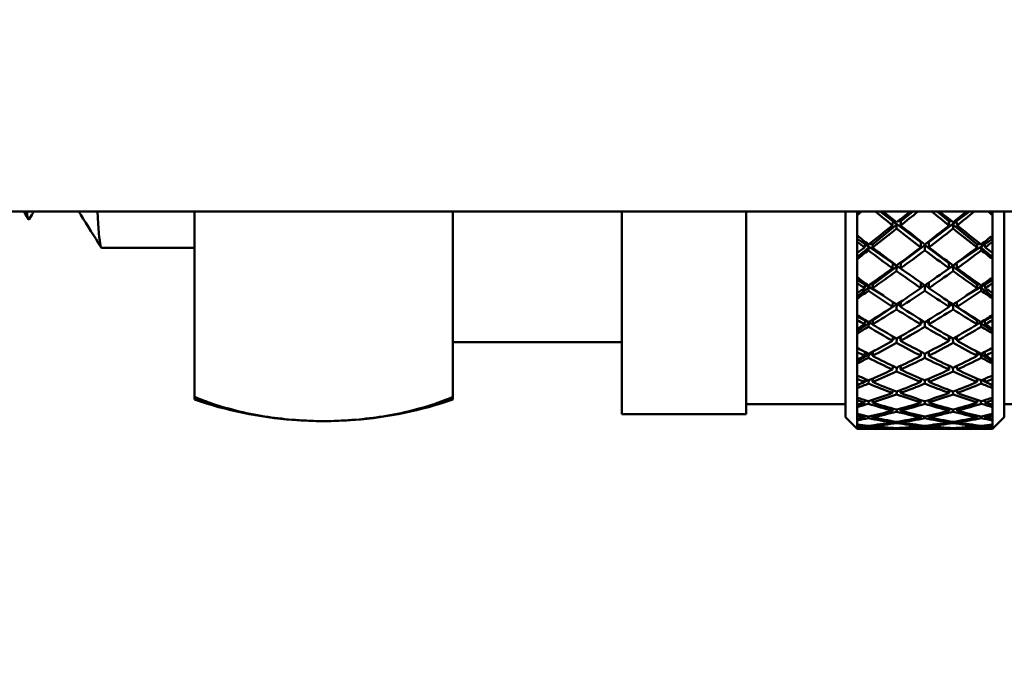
# Model space of a CAD drawing. Header units: inches. Extents: x 0.1 to 33.9, y 0.6 to 21.4.
# Tile 7 of 256: x 8.695 to 9.934, y 8.316 to 9.145. Entities that reach past the tile are written whole.
import ezdxf

# ---------------------------------------------------------------- set-up
doc = ezdxf.new("R2010")
doc.units = ezdxf.units.IN
doc.header["$MEASUREMENT"] = 0
doc.layers.add('Dimension (ANSI)', color=7, linetype='Continuous', lineweight=25)
doc.layers.add('Visible (ANSI)', color=7, linetype='Continuous', lineweight=50)
doc.styles.add('Note Text (ANSI)', font='tahoma.ttf')
doc.dimstyles.new('Default (ANSI)', dxfattribs={"dimtxt": 0.12, "dimasz": 0.098425, "dimexe": 0.125, "dimexo": 0.0625, "dimgap": 0.031496, "dimtad": 0, "dimtih": 1, "dimtoh": 1, "dimrnd": 1e-08, "dimzin": 4, "dimdsep": 46, "dimtxsty": 'Note Text (ANSI)', "dimcen": 0.09, "dimdle": 0.393701, "dimclrd": 256, "dimclre": 256, "dimclrt": 256, "dimadec": 0, "dimazin": 1, "dimtfac": 1, "dimtofl": 0, "dimtmove": 0, "dimatfit": 3, "dimfxl": 1, "dimtolj": 1, "dimtzin": 4, "dimlwd": -1, "dimlwe": -1, "dimarcsym": 0})

# ---------------------------------------------------------------- blocks, each defined once
blk = doc.blocks.new('*D8')
at = {"layer": 'Defpoints', "color": 0, "transparency": 16777216}
for p in [(2.2489, 11.2432), (14.2057, 8.719), (2.2489, 5.2544)]:
    blk.add_point(p, dxfattribs=at)
at = {"layer": 'Dimension (ANSI)', "transparency": 16777216}
for p, q in [((2.2489, 11.1807), (2.2489, 5.1294)), ((14.2057, 8.6565), (14.2057, 5.1294)), ((2.3473, 5.2544), (7.9084, 5.2544)), ((14.1073, 5.2544), (8.3582, 5.2544))]:
    blk.add_line(p, q, dxfattribs=at)
for points in [[(2.3473, 5.2708), (2.3473, 5.238), (2.2489, 5.2544)], [(14.1073, 5.2708), (14.1073, 5.238), (14.2057, 5.2544)]]:
    blk.add_solid(points, dxfattribs=at)
at = {"layer": 'Dimension (ANSI)', "transparency": 16777216, "insert": (7.9399, 5.3169), "char_height": 0.12, "attachment_point": 1, "style": 'Note Text (ANSI)'}
blk.add_mtext('\\A1;11.96', dxfattribs=at)

msp = doc.modelspace()

# ---------------------------------------------------------------- linework, layer by layer
at = {"layer": 'Visible (ANSI)'}
for p, q in [((10.9293, 8.9033), (8.4622, 8.9033)), ((8.7063, 8.8937), (8.7021, 8.9003)), ((8.7107, 8.8991), (8.7073, 8.8937)), ((8.9154, 8.6698), (8.9154, 8.9033)), ((9.2404, 8.9033), (9.2404, 8.6698)), ((9.4529, 8.6483), (9.4529, 8.9033)), ((9.6092, 8.6483), (9.6092, 8.9033)), ((9.7342, 8.6445), (9.7342, 8.9033)), ((9.7523, 8.9033), (9.7492, 8.9005)), ((9.7492, 8.9033), (9.7492, 8.8987)), ((9.7492, 8.8987), (9.7492, 8.8728)), ((9.7941, 8.8911), (9.7781, 8.9033)), ((9.8189, 8.9033), (9.8041, 8.8911)), ((9.8642, 8.8911), (9.8495, 8.9033)), ((9.8902, 8.9033), (9.8742, 8.8911)), ((9.9192, 8.9005), (9.916, 8.9033)), ((9.9192, 8.8987), (9.9192, 8.9033)), ((9.9192, 8.8728), (9.9192, 8.8987)), ((9.9342, 8.9033), (9.9342, 8.6445)), ((9.7991, 8.887), (9.7689, 8.8621)), ((9.7936, 8.8856), (9.7941, 8.8911)), ((9.7941, 8.8911), (9.7955, 8.8922)), ((9.8292, 8.8646), (9.7941, 8.8911)), ((9.7941, 8.8911), (9.7991, 8.887)), ((9.7967, 8.8911), (9.7941, 8.8911)), ((9.7991, 8.887), (9.7986, 8.8817)), ((9.8041, 8.8911), (9.8006, 8.8911)), ((9.8036, 8.8856), (9.8041, 8.8911)), ((9.8742, 8.8911), (9.8392, 8.8646)), ((9.8678, 8.8911), (9.8642, 8.8911)), ((9.8642, 8.8911), (9.8647, 8.8856)), ((9.8692, 8.887), (9.8742, 8.8911)), ((9.8995, 8.8621), (9.8692, 8.887)), ((9.8697, 8.8817), (9.8692, 8.887)), ((9.8742, 8.8911), (9.8716, 8.8911)), ((9.8729, 8.8922), (9.8742, 8.8911)), ((9.8742, 8.8911), (9.8747, 8.8856)), ((9.7492, 8.8728), (9.7492, 8.865)), ((9.9192, 8.865), (9.9192, 8.8728)), ((8.7983, 8.8577), (8.9154, 8.8577)), ((9.7589, 8.8621), (9.7492, 8.8687)), ((9.7492, 8.865), (9.7492, 8.8512)), ((9.7638, 8.8579), (9.7492, 8.8458)), ((9.7582, 8.8581), (9.7589, 8.8621)), ((9.7589, 8.8621), (9.761, 8.8636)), ((9.7941, 8.838), (9.7589, 8.8621)), ((9.7589, 8.8621), (9.7638, 8.8579)), ((9.763, 8.8621), (9.7589, 8.8621)), ((9.7638, 8.8579), (9.7632, 8.8543)), ((9.7689, 8.8621), (9.7635, 8.8621)), ((9.7682, 8.8581), (9.7689, 8.8621)), ((9.8342, 8.8608), (9.8041, 8.838)), ((9.8292, 8.8581), (9.8292, 8.8646)), ((9.8342, 8.8543), (9.8342, 8.8608)), ((9.8642, 8.838), (9.8342, 8.8608)), ((9.8392, 8.8646), (9.8392, 8.8581)), ((9.9095, 8.8621), (9.8742, 8.838)), ((9.8995, 8.8621), (9.9001, 8.8581)), ((9.9049, 8.8621), (9.8995, 8.8621)), ((9.9045, 8.8579), (9.9095, 8.8621)), ((9.9051, 8.8543), (9.9045, 8.8579)), ((9.9192, 8.8458), (9.9045, 8.8579)), ((9.9095, 8.8621), (9.9054, 8.8621)), ((9.9073, 8.8636), (9.9095, 8.8621)), ((9.9192, 8.8687), (9.9095, 8.8621)), ((9.9095, 8.8621), (9.9101, 8.8581)), ((9.9192, 8.8512), (9.9192, 8.865)), ((9.7492, 8.8512), (9.7492, 8.8437)), ((9.9192, 8.8437), (9.9192, 8.8512)), ((9.7492, 8.8437), (9.7492, 8.8201)), ((9.7991, 8.8342), (9.7689, 8.8113)), ((9.7936, 8.8317), (9.7941, 8.838)), ((9.7941, 8.838), (9.7946, 8.8383)), ((9.8103, 8.827), (9.7941, 8.838)), ((9.7941, 8.838), (9.7991, 8.8342)), ((9.795, 8.838), (9.7941, 8.838)), ((9.7991, 8.8342), (9.7986, 8.8281)), ((9.8041, 8.838), (9.8023, 8.838)), ((9.8036, 8.8317), (9.8041, 8.838)), ((9.8742, 8.838), (9.8581, 8.827)), ((9.8661, 8.838), (9.8642, 8.838)), ((9.8642, 8.838), (9.8647, 8.8317)), ((9.8692, 8.8342), (9.8742, 8.838)), ((9.8995, 8.8113), (9.8692, 8.8342)), ((9.8697, 8.8281), (9.8692, 8.8342)), ((9.8742, 8.838), (9.8733, 8.838)), ((9.8737, 8.8383), (9.8742, 8.838)), ((9.8742, 8.838), (9.8747, 8.8317)), ((9.9192, 8.8201), (9.9192, 8.8437)), ((9.7492, 8.8201), (9.7492, 8.813)), ((9.7589, 8.8113), (9.7492, 8.8171)), ((9.7492, 8.813), (9.7492, 8.8006)), ((9.7582, 8.8068), (9.7589, 8.8113)), ((9.7589, 8.8113), (9.7604, 8.8122)), ((9.7821, 8.7973), (9.7589, 8.8113)), ((9.7589, 8.8113), (9.7638, 8.8074)), ((9.7617, 8.8113), (9.7589, 8.8113)), ((9.7689, 8.8113), (9.7648, 8.8113)), ((9.7682, 8.8068), (9.7689, 8.8113)), ((9.8292, 8.8068), (9.8292, 8.8136)), ((9.8338, 8.8104), (9.8292, 8.8072)), ((9.8342, 8.8033), (9.8342, 8.8102)), ((9.8392, 8.8072), (9.8345, 8.8104)), ((9.8392, 8.8136), (9.8392, 8.8068)), ((9.9095, 8.8113), (9.8863, 8.7973)), ((9.8995, 8.8113), (9.9001, 8.8068)), ((9.9036, 8.8113), (9.8995, 8.8113)), ((9.9045, 8.8074), (9.9095, 8.8113)), ((9.9095, 8.8113), (9.9067, 8.8113)), ((9.908, 8.8122), (9.9095, 8.8113)), ((9.9192, 8.8171), (9.9095, 8.8113)), ((9.9095, 8.8113), (9.9101, 8.8068)), ((9.9192, 8.813), (9.9192, 8.8201)), ((9.9192, 8.8006), (9.9192, 8.813)), ((9.7638, 8.8074), (9.7492, 8.7963)), ((9.7492, 8.8006), (9.7492, 8.7938)), ((9.7638, 8.8074), (9.7632, 8.8033)), ((9.9051, 8.8033), (9.9045, 8.8074)), ((9.9192, 8.7963), (9.9045, 8.8074)), ((9.9192, 8.7938), (9.9192, 8.8006)), ((9.7492, 8.7938), (9.7492, 8.7728)), ((9.7991, 8.7867), (9.7689, 8.766)), ((9.7936, 8.7832), (9.7941, 8.7894)), ((9.7991, 8.7867), (9.7986, 8.78)), ((9.7991, 8.7867), (9.7991, 8.7867)), ((9.8037, 8.7843), (9.7994, 8.7869)), ((9.8036, 8.7832), (9.8041, 8.79)), ((9.8642, 8.79), (9.8647, 8.7832)), ((9.8689, 8.7869), (9.8646, 8.7843)), ((9.8995, 8.766), (9.8692, 8.7867)), ((9.8697, 8.78), (9.8692, 8.7867)), ((9.8692, 8.7867), (9.8693, 8.7867)), ((9.8743, 8.7894), (9.8747, 8.7832)), ((9.9192, 8.7728), (9.9192, 8.7938)), ((9.7492, 8.7728), (9.7492, 8.7666)), ((9.7589, 8.766), (9.7492, 8.771)), ((9.9192, 8.771), (9.9095, 8.766)), ((9.9192, 8.7666), (9.9192, 8.7728)), ((9.7492, 8.7666), (9.7492, 8.7556)), ((9.7638, 8.7626), (9.7492, 8.7525)), ((9.7582, 8.7611), (9.7589, 8.766)), ((9.7589, 8.766), (9.7595, 8.7664)), ((9.7682, 8.7612), (9.7589, 8.766)), ((9.7589, 8.766), (9.7638, 8.7626)), ((9.7601, 8.766), (9.7589, 8.766)), ((9.7638, 8.7626), (9.7632, 8.7581)), ((9.7689, 8.766), (9.7663, 8.766)), ((9.7682, 8.7611), (9.7689, 8.766)), ((9.8292, 8.7611), (9.8292, 8.7671)), ((9.8325, 8.7651), (9.8292, 8.7631)), ((9.8342, 8.7581), (9.8342, 8.7641)), ((9.8392, 8.7631), (9.8358, 8.7651)), ((9.8392, 8.7671), (9.8392, 8.7611)), ((9.8995, 8.766), (9.9001, 8.7611)), ((9.902, 8.766), (9.8995, 8.766)), ((9.9095, 8.766), (9.9001, 8.7612)), ((9.9045, 8.7626), (9.9095, 8.766)), ((9.9051, 8.7581), (9.9045, 8.7626)), ((9.9192, 8.7525), (9.9045, 8.7626)), ((9.9095, 8.766), (9.9082, 8.766)), ((9.9088, 8.7664), (9.9095, 8.766)), ((9.9095, 8.766), (9.9101, 8.7611)), ((9.9192, 8.7556), (9.9192, 8.7666)), ((9.7492, 8.7556), (9.7492, 8.7498)), ((9.7492, 8.7498), (9.7492, 8.7316)), ((9.8036, 8.7405), (9.804, 8.7463)), ((9.8643, 8.7463), (9.8647, 8.7405)), ((9.9192, 8.7498), (9.9192, 8.7556)), ((9.9192, 8.7316), (9.9192, 8.7498)), ((9.2404, 8.7389), (9.4529, 8.7389)), ((9.7936, 8.7405), (9.794, 8.7459)), ((9.7974, 8.744), (9.7937, 8.7418)), ((9.799, 8.7435), (9.7986, 8.7377)), ((9.8038, 8.7431), (9.8009, 8.7446)), ((9.8675, 8.7446), (9.8645, 8.7431)), ((9.8697, 8.7377), (9.8693, 8.7435)), ((9.8746, 8.7418), (9.8709, 8.744)), ((9.8743, 8.7459), (9.8747, 8.7405)), ((9.7492, 8.7316), (9.7492, 8.7262)), ((9.7548, 8.7285), (9.7492, 8.7309)), ((9.7492, 8.7262), (9.7492, 8.7169)), ((9.7638, 8.7238), (9.7492, 8.715)), ((9.7582, 8.7215), (9.7588, 8.7264)), ((9.7638, 8.7238), (9.7632, 8.719)), ((9.7633, 8.7241), (9.7638, 8.7238)), ((9.7684, 8.7229), (9.7642, 8.7246)), ((9.7682, 8.7215), (9.7689, 8.7269)), ((9.7689, 8.7269), (9.7685, 8.7269)), ((9.7721, 8.7288), (9.7689, 8.7269)), ((9.8292, 8.7215), (9.8292, 8.7267)), ((9.8308, 8.7259), (9.8292, 8.725)), ((9.8342, 8.719), (9.8342, 8.7241)), ((9.8392, 8.725), (9.8375, 8.7259)), ((9.8392, 8.7267), (9.8392, 8.7215)), ((9.8995, 8.7269), (9.8963, 8.7288)), ((9.8995, 8.7269), (9.9001, 8.7215)), ((9.8999, 8.7269), (9.8995, 8.7269)), ((9.9041, 8.7246), (9.9, 8.7229)), ((9.9045, 8.7238), (9.9051, 8.7241)), ((9.9051, 8.719), (9.9045, 8.7238)), ((9.9192, 8.715), (9.9045, 8.7238)), ((9.9095, 8.7264), (9.9101, 8.7215)), ((9.9192, 8.7309), (9.9135, 8.7285)), ((9.9192, 8.7262), (9.9192, 8.7316)), ((9.9192, 8.7169), (9.9192, 8.7262)), ((9.7492, 8.7169), (9.7492, 8.712)), ((9.7492, 8.712), (9.7492, 8.6968)), ((9.8036, 8.7042), (9.8039, 8.7091)), ((9.8644, 8.7091), (9.8647, 8.7042)), ((9.9192, 8.712), (9.9192, 8.7169)), ((9.9192, 8.6968), (9.9192, 8.712)), ((9.7492, 8.6968), (9.7492, 8.6924)), ((9.7936, 8.7042), (9.7939, 8.7088)), ((9.7957, 8.7079), (9.7938, 8.707)), ((9.7989, 8.7067), (9.7986, 8.7019)), ((9.8039, 8.7082), (9.8029, 8.7086)), ((9.8654, 8.7086), (9.8645, 8.7082)), ((9.8697, 8.7019), (9.8694, 8.7067)), ((9.8745, 8.707), (9.8726, 8.7079)), ((9.8744, 8.7088), (9.8747, 8.7042)), ((9.9192, 8.6924), (9.9192, 8.6968)), ((9.7492, 8.6924), (9.7492, 8.6849)), ((9.7563, 8.6878), (9.7492, 8.6842)), ((9.7492, 8.6849), (9.7492, 8.6809)), ((9.7582, 8.6886), (9.7587, 8.6926)), ((9.7625, 8.691), (9.7582, 8.6888)), ((9.7637, 8.6909), (9.7632, 8.6865)), ((9.7685, 8.6912), (9.7662, 8.692)), ((9.7682, 8.6886), (9.7687, 8.6931)), ((9.8292, 8.6886), (9.8292, 8.6928)), ((9.8342, 8.6866), (9.8342, 8.6907)), ((9.8392, 8.6928), (9.8392, 8.6886)), ((9.8996, 8.6931), (9.9001, 8.6886)), ((9.9022, 8.692), (9.8998, 8.6912)), ((9.9051, 8.6865), (9.9046, 8.6909)), ((9.9101, 8.6888), (9.9058, 8.691)), ((9.9096, 8.6926), (9.9101, 8.6886)), ((9.9192, 8.6842), (9.9121, 8.6878)), ((9.9192, 8.6849), (9.9192, 8.6924)), ((9.9192, 8.6809), (9.9192, 8.6849)), ((9.7492, 8.6809), (9.7492, 8.669)), ((9.7936, 8.6748), (9.7939, 8.6784)), ((9.7989, 8.6767), (9.7986, 8.6729)), ((9.8036, 8.6748), (9.8039, 8.6786)), ((9.8645, 8.6786), (9.8647, 8.6748)), ((9.8697, 8.6729), (9.8695, 8.6767)), ((9.8745, 8.6784), (9.8747, 8.6748)), ((9.9192, 8.669), (9.9192, 8.6809)), ((8.9154, 8.6698), (8.9154, 8.6664)), ((9.2404, 8.6664), (9.2404, 8.6698)), ((9.6092, 8.6608), (9.7342, 8.6608)), ((9.7492, 8.669), (9.7492, 8.6656)), ((9.7492, 8.6656), (9.7492, 8.6599)), ((9.7492, 8.6599), (9.7492, 8.6569)), ((9.7582, 8.6627), (9.7586, 8.6658)), ((9.7606, 8.6651), (9.7584, 8.6642)), ((9.7636, 8.6644), (9.7632, 8.6611)), ((9.7682, 8.6627), (9.7686, 8.666)), ((9.8292, 8.6627), (9.8292, 8.6659)), ((9.8342, 8.6611), (9.8342, 8.6643)), ((9.8392, 8.6659), (9.8392, 8.6627)), ((9.8997, 8.666), (9.9001, 8.6627)), ((9.9051, 8.6611), (9.9047, 8.6644)), ((9.91, 8.6642), (9.9077, 8.6651)), ((9.9098, 8.6658), (9.9101, 8.6627)), ((9.9192, 8.6656), (9.9192, 8.669)), ((9.9192, 8.6599), (9.9192, 8.6656)), ((9.9192, 8.6569), (9.9192, 8.6599)), ((9.9342, 8.6608), (10.0592, 8.6608)), ((9.4529, 8.6483), (9.6092, 8.6483)), ((9.7492, 8.6569), (9.7492, 8.6484)), ((9.7492, 8.6484), (9.7492, 8.646)), ((9.7936, 8.6525), (9.7938, 8.6551)), ((9.7988, 8.6538), (9.7986, 8.6512)), ((9.8036, 8.6525), (9.8038, 8.6552)), ((9.8645, 8.6552), (9.8647, 8.6525)), ((9.8697, 8.6512), (9.8695, 8.6538)), ((9.8746, 8.6551), (9.8747, 8.6525)), ((9.9192, 8.6484), (9.9192, 8.6569)), ((9.9192, 8.646), (9.9192, 8.6484)), ((9.7342, 8.6445), (9.7492, 8.6295)), ((9.7492, 8.646), (9.7492, 8.6422)), ((9.7492, 8.6422), (9.7492, 8.6403)), ((9.7492, 8.6403), (9.7492, 8.6352)), ((9.7492, 8.6352), (9.7492, 8.634)), ((9.7582, 8.6441), (9.7585, 8.6462)), ((9.7635, 8.6452), (9.7632, 8.643)), ((9.7682, 8.6441), (9.7685, 8.6463)), ((9.7936, 8.6376), (9.7937, 8.6392)), ((9.7987, 8.6384), (9.7986, 8.6368)), ((9.8036, 8.6376), (9.8037, 8.6392)), ((9.8292, 8.6441), (9.8292, 8.6462)), ((9.8342, 8.6431), (9.8342, 8.6451)), ((9.8392, 8.6462), (9.8392, 8.6441)), ((9.8646, 8.6392), (9.8647, 8.6376)), ((9.8697, 8.6368), (9.8696, 8.6384)), ((9.8746, 8.6392), (9.8747, 8.6376)), ((9.8999, 8.6463), (9.9001, 8.6441)), ((9.9051, 8.643), (9.9049, 8.6452)), ((9.9099, 8.6462), (9.9101, 8.6441)), ((9.9192, 8.6422), (9.9192, 8.646)), ((9.9342, 8.6445), (9.9192, 8.6295)), ((9.9192, 8.6403), (9.9192, 8.6422)), ((9.9192, 8.6352), (9.9192, 8.6403)), ((9.9192, 8.634), (9.9192, 8.6352)), ((9.7492, 8.634), (9.7492, 8.6321)), ((9.7492, 8.6321), (9.7492, 8.6313)), ((9.7492, 8.6313), (9.7492, 8.6297)), ((9.7492, 8.6297), (9.7492, 8.6296)), ((9.7492, 8.6296), (9.7492, 8.6295)), ((9.7492, 8.6295), (9.7544, 8.6295)), ((9.7582, 8.633), (9.7583, 8.6341)), ((9.7582, 8.6296), (9.7582, 8.6296)), ((9.7633, 8.6335), (9.7632, 8.6325)), ((9.7682, 8.633), (9.7683, 8.6341)), ((9.7682, 8.6296), (9.7682, 8.6296)), ((9.772, 8.6295), (9.8254, 8.6295)), ((9.7936, 8.6303), (9.7937, 8.6309)), ((9.7987, 8.6306), (9.7986, 8.6301)), ((9.8036, 8.6303), (9.8037, 8.6309)), ((9.8292, 8.633), (9.8292, 8.6341)), ((9.8292, 8.6296), (9.8292, 8.6296)), ((9.8342, 8.6325), (9.8342, 8.6335)), ((9.8392, 8.6341), (9.8392, 8.633)), ((9.8392, 8.6296), (9.8392, 8.6296)), ((9.843, 8.6295), (9.8963, 8.6295)), ((9.8647, 8.6309), (9.8647, 8.6303)), ((9.8697, 8.6301), (9.8697, 8.6306)), ((9.8747, 8.6309), (9.8747, 8.6303)), ((9.9, 8.6341), (9.9001, 8.633)), ((9.9001, 8.6296), (9.9001, 8.6296)), ((9.9051, 8.6325), (9.905, 8.6335)), ((9.91, 8.6341), (9.9101, 8.633)), ((9.9101, 8.6296), (9.9101, 8.6296)), ((9.9139, 8.6295), (9.9192, 8.6295)), ((9.9192, 8.6321), (9.9192, 8.634)), ((9.9192, 8.6313), (9.9192, 8.6321)), ((9.9192, 8.6297), (9.9192, 8.6313)), ((9.9192, 8.6296), (9.9192, 8.6297)), ((9.9192, 8.6295), (9.9192, 8.6296))]:
    msp.add_line(p, q, dxfattribs=at)
for start, end in [(251.0344, 265.5491), (274.4509, 288.9656)]:
    msp.add_arc((9.0779, 9.1393), 0.5, start, end, dxfattribs=at)
for centre, major_axis, ratio, start_param, end_param in [((9.8392, 9.2858), (0.6364, 0.6364), 0.251762, 4.328176, 4.336785), ((9.8292, 9.2858), (-0.6153, 0.6153), 0.370668, 1.838069, 1.871598), ((9.8392, 9.2858), (-0.6153, 0.6153), 0.370668, 1.838069, 1.863968), ((9.8292, 9.2858), (0.6268, 0.6268), 0.310215, 4.365052, 4.390951), ((9.8392, 9.2858), (0.6268, 0.6268), 0.310215, 4.357421, 4.390951), ((9.8292, 9.2858), (-0.6268, 0.6268), 0.310215, 1.892235, 1.925764), ((9.8392, 9.2858), (-0.6268, 0.6268), 0.310215, 1.892235, 1.918134), ((9.8292, 9.2858), (0.6153, 0.6153), 0.370668, 4.419217, 4.445116), ((9.8392, 9.2858), (0.6153, 0.6153), 0.370668, 4.411587, 4.445116), ((9.8292, 9.2858), (-0.6364, 0.6364), 0.251762, 1.9464, 1.95501), ((9.8292, 9.2858), (0.6268, 0.6268), 0.310215, 4.31092, 4.357421), ((9.8392, 9.2858), (-0.6153, 0.6153), 0.370668, 1.871598, 1.918145), ((9.8292, 9.2858), (0.6153, 0.6153), 0.370668, 4.365041, 4.411587), ((9.8392, 9.2858), (-0.6268, 0.6268), 0.310215, 1.925764, 1.972265), ((9.8392, 9.2858), (0.6021, -0.6021), 0.433601, 4.983945, 5.005527), ((9.8392, 9.2858), (0.6268, 0.6268), 0.310215, 4.303256, 4.349791), ((9.8292, 9.2858), (-0.6153, 0.6153), 0.370668, 1.879229, 1.925764), ((9.8392, 9.2858), (0.6153, 0.6153), 0.370668, 4.357421, 4.403957), ((9.8292, 9.2858), (-0.6268, 0.6268), 0.310215, 1.933394, 1.979929), ((9.8292, 9.2858), (0.6021, 0.6021), 0.433601, 4.419251, 4.440833), ((9.8292, 9.2858), (-0.6021, 0.6021), 0.433601, 1.857721, 1.871598), ((9.8292, 9.2858), (0.6268, 0.6268), 0.310215, 4.289378, 4.303256), ((9.8392, 9.2858), (0.6021, -0.6021), 0.433601, 5.013191, 5.059726), ((9.8292, 9.2858), (0.6153, 0.6153), 0.370668, 4.310886, 4.357421), ((9.8392, 9.2858), (-0.6153, 0.6153), 0.370668, 1.925764, 1.972299), ((9.8292, 9.2858), (0.6021, 0.6021), 0.433601, 4.365052, 4.411587), ((9.8392, 9.2858), (-0.6021, -0.6021), 0.433601, 1.269994, 1.283872), ((9.8392, 9.2858), (-0.6268, 0.6268), 0.310215, 1.979929, 1.993807), ((9.8392, 9.2858), (0.6268, 0.6268), 0.310215, 4.27401, 4.295592), ((9.8292, 9.2858), (-0.6021, 0.6021), 0.433601, 1.879263, 1.925764), ((9.8392, 9.2858), (0.6153, 0.6153), 0.370668, 4.303256, 4.349802), ((9.8292, 9.2858), (-0.6153, 0.6153), 0.370668, 1.933383, 1.979929), ((9.8392, 9.2858), (-0.6021, -0.6021), 0.433601, 1.215829, 1.26233), ((9.8292, 9.2858), (-0.6268, 0.6268), 0.310215, 1.987593, 2.009175), ((9.8292, 9.2858), (0.6153, 0.6153), 0.370668, 4.256755, 4.303256), ((9.8392, 9.2858), (0.6153, 0.6153), 0.370668, 4.249091, 4.295626), ((9.8292, 9.2858), (-0.6021, 0.6021), 0.433601, 1.933394, 1.979929), ((9.8392, 9.2858), (0.6021, -0.6021), 0.433601, 5.067356, 5.113903), ((9.8292, 9.2858), (0.6021, 0.6021), 0.433601, 4.310875, 4.357421), ((9.8392, 9.2858), (-0.6021, -0.6021), 0.433601, 1.161663, 1.208198), ((9.8292, 9.2858), (-0.6153, 0.6153), 0.370668, 1.98756, 2.034095), ((9.8392, 9.2858), (-0.6153, 0.6153), 0.370668, 1.979929, 2.026431), ((9.8392, 9.2858), (0.5871, -0.5871), 0.499563, 5.038111, 5.059692), ((9.8292, 9.2858), (-0.5871, 0.5871), 0.499563, 1.911886, 1.925764), ((9.8292, 9.2858), (0.5871, 0.5871), 0.499563, 4.365086, 4.386667), ((9.8392, 9.2858), (-0.5871, -0.5871), 0.499563, 1.215829, 1.229707), ((9.8292, 9.2858), (0.6153, 0.6153), 0.370668, 4.235213, 4.249091), ((9.8392, 9.2858), (0.6153, 0.6153), 0.370668, 4.219845, 4.241427), ((9.8292, 9.2858), (-0.5871, 0.5871), 0.499563, 1.933428, 1.979929), ((9.8392, 9.2858), (0.5871, -0.5871), 0.499563, 5.067356, 5.113892), ((9.8292, 9.2858), (0.6021, 0.6021), 0.433601, 4.256721, 4.303256), ((9.8392, 9.2858), (-0.6021, -0.6021), 0.433601, 1.107498, 1.154044), ((9.8292, 9.2858), (-0.6021, 0.6021), 0.433601, 1.987548, 2.034095), ((9.8392, 9.2858), (0.6021, -0.6021), 0.433601, 5.121522, 5.168057), ((9.8292, 9.2858), (0.5871, 0.5871), 0.499563, 4.310886, 4.357421), ((9.8392, 9.2858), (-0.5871, -0.5871), 0.499563, 1.161663, 1.208165), ((9.8292, 9.2858), (-0.6153, 0.6153), 0.370668, 2.041759, 2.06334), ((9.8392, 9.2858), (-0.6153, 0.6153), 0.370668, 2.034095, 2.047973), ((9.8392, 9.2858), (0.5703, -0.5703), 0.569199, 5.092276, 5.113858), ((9.8292, 9.2858), (0.6021, 0.6021), 0.433601, 4.202589, 4.249091), ((9.8392, 9.2858), (-0.6021, -0.6021), 0.433601, 1.053333, 1.099868), ((9.8292, 9.2858), (-0.5871, 0.5871), 0.499563, 1.98756, 2.034095), ((9.8392, 9.2858), (0.5871, -0.5871), 0.499563, 5.121522, 5.168068), ((9.8292, 9.2858), (0.5871, 0.5871), 0.499563, 4.25671, 4.303256), ((9.8392, 9.2858), (-0.5871, -0.5871), 0.499563, 1.107498, 1.154033), ((9.8292, 9.2858), (-0.6021, 0.6021), 0.433601, 2.041725, 2.08826), ((9.8392, 9.2858), (0.6021, -0.6021), 0.433601, 5.175687, 5.222189), ((9.8292, 9.2858), (0.5703, 0.5703), 0.569199, 4.31092, 4.332502), ((9.8292, 9.2858), (-0.5703, 0.5703), 0.569199, 1.966051, 1.979929), ((9.8292, 9.2858), (0.6021, 0.6021), 0.433601, 4.181047, 4.194925), ((9.8392, 9.2858), (0.5703, -0.5703), 0.569199, 5.121522, 5.168057), ((9.8292, 9.2858), (0.5871, 0.5871), 0.499563, 4.202556, 4.249091), ((9.8392, 9.2858), (0.5871, -0.5871), 0.499563, 5.175687, 5.222222), ((9.8292, 9.2858), (0.5703, 0.5703), 0.569199, 4.256721, 4.303256), ((9.8392, 9.2858), (-0.5703, -0.5703), 0.569199, 1.161663, 1.175541), ((9.8392, 9.2858), (0.6021, -0.6021), 0.433601, 5.229853, 5.243731), ((9.8392, 9.2858), (-0.6021, -0.6021), 0.433601, 1.024087, 1.045669), ((9.8292, 9.2858), (-0.5703, 0.5703), 0.569199, 1.987593, 2.034095), ((9.8392, 9.2858), (-0.5871, -0.5871), 0.499563, 1.053333, 1.099879), ((9.8292, 9.2858), (-0.5871, 0.5871), 0.499563, 2.041714, 2.08826), ((9.8392, 9.2858), (-0.5703, -0.5703), 0.569199, 1.107498, 1.153999), ((9.8292, 9.2858), (-0.6021, 0.6021), 0.433601, 2.095924, 2.117506), ((9.8292, 9.2858), (0.5871, 0.5871), 0.499563, 4.148424, 4.194925), ((9.8392, 9.2858), (-0.5871, -0.5871), 0.499563, 0.999167, 1.045702), ((9.8292, 9.2858), (-0.5703, 0.5703), 0.569199, 2.041725, 2.08826), ((9.8392, 9.2858), (0.5703, -0.5703), 0.569199, 5.175687, 5.222234), ((9.8292, 9.2858), (0.5703, 0.5703), 0.569199, 4.202544, 4.249091), ((9.8392, 9.2858), (-0.5703, -0.5703), 0.569199, 1.053333, 1.099868), ((9.8292, 9.2858), (-0.5871, 0.5871), 0.499563, 2.09589, 2.142425), ((9.8392, 9.2858), (0.5871, -0.5871), 0.499563, 5.229853, 5.276354), ((9.8392, 9.2858), (0.5519, -0.5519), 0.643269, 5.146442, 5.168023), ((9.8292, 9.2858), (-0.5519, 0.5519), 0.643269, 2.020217, 2.034095), ((9.8292, 9.2858), (0.5871, 0.5871), 0.499563, 4.126882, 4.14076), ((9.8392, 9.2858), (0.5519, -0.5519), 0.643269, 5.175687, 5.222222), ((9.8292, 9.2858), (0.5703, 0.5703), 0.569199, 4.14839, 4.194925), ((9.8392, 9.2858), (0.5703, -0.5703), 0.569199, 5.229853, 5.276388), ((9.8292, 9.2858), (0.5519, 0.5519), 0.643269, 4.202556, 4.249091), ((9.8292, 9.2858), (0.5519, 0.5519), 0.643269, 4.256755, 4.278336), ((9.8392, 9.2858), (-0.5519, -0.5519), 0.643269, 1.107498, 1.121376), ((9.8392, 9.2858), (0.5871, -0.5871), 0.499563, 5.284018, 5.297896), ((9.8392, 9.2858), (-0.5871, -0.5871), 0.499563, 0.969922, 0.991503), ((9.8292, 9.2858), (-0.5519, 0.5519), 0.643269, 2.041759, 2.08826), ((9.8392, 9.2858), (-0.5703, -0.5703), 0.569199, 0.999167, 1.045714), ((9.8292, 9.2858), (-0.5703, 0.5703), 0.569199, 2.095879, 2.142425), ((9.8392, 9.2858), (-0.5519, -0.5519), 0.643269, 1.053333, 1.099834), ((9.8292, 9.2858), (-0.5871, 0.5871), 0.499563, 2.150089, 2.171671), ((9.8392, 9.2858), (0.5319, -0.5319), 0.722693, 5.200607, 5.222189), ((9.8292, 9.2858), (0.5703, 0.5703), 0.569199, 4.094259, 4.14076), ((9.8392, 9.2858), (-0.5703, -0.5703), 0.569199, 0.945002, 0.991537), ((9.8292, 9.2858), (-0.5519, 0.5519), 0.643269, 2.09589, 2.142425), ((9.8392, 9.2858), (0.5519, -0.5519), 0.643269, 5.229853, 5.276399), ((9.8292, 9.2858), (0.5519, 0.5519), 0.643269, 4.148379, 4.194925), ((9.8392, 9.2858), (-0.5519, -0.5519), 0.643269, 0.999167, 1.045702), ((9.8292, 9.2858), (-0.5703, 0.5703), 0.569199, 2.150056, 2.196591), ((9.8392, 9.2858), (0.5703, -0.5703), 0.569199, 5.284018, 5.330519), ((9.8292, 9.2858), (0.5319, 0.5319), 0.722693, 4.202589, 4.224171), ((9.8292, 9.2858), (-0.5319, 0.5319), 0.722693, 2.074382, 2.08826), ((9.8292, 9.2858), (0.5703, 0.5703), 0.569199, 4.072717, 4.086595), ((9.8392, 9.2858), (-0.5703, -0.5703), 0.569199, 0.915756, 0.937338), ((9.8292, 9.2858), (-0.5319, 0.5319), 0.722693, 2.095924, 2.142425), ((9.8392, 9.2858), (0.5319, -0.5319), 0.722693, 5.229853, 5.276388), ((9.8292, 9.2858), (0.5519, 0.5519), 0.643269, 4.094225, 4.14076), ((9.8392, 9.2858), (-0.5519, -0.5519), 0.643269, 0.945002, 0.991548), ((9.8292, 9.2858), (-0.5519, 0.5519), 0.643269, 2.150045, 2.196591), ((9.8392, 9.2858), (0.5519, -0.5519), 0.643269, 5.284018, 5.330553), ((9.8292, 9.2858), (0.5319, 0.5319), 0.722693, 4.14839, 4.194925), ((9.8392, 9.2858), (-0.5319, -0.5319), 0.722693, 0.999167, 1.045669), ((9.8292, 9.2858), (-0.5703, 0.5703), 0.569199, 2.204255, 2.225836), ((9.8392, 9.2858), (-0.5319, -0.5319), 0.722693, 1.053333, 1.067211), ((9.8392, 9.2858), (0.5703, -0.5703), 0.569199, 5.338183, 5.352061), ((9.8292, 9.2858), (0.5519, 0.5519), 0.643269, 4.040093, 4.086595), ((9.8392, 9.2858), (-0.5519, -0.5519), 0.643269, 0.890836, 0.937372), ((9.8292, 9.2858), (-0.5319, 0.5319), 0.722693, 2.150056, 2.196591), ((9.8392, 9.2858), (0.5319, -0.5319), 0.722693, 5.284018, 5.330564), ((9.8292, 9.2858), (0.5319, 0.5319), 0.722693, 4.094214, 4.14076), ((9.8392, 9.2858), (-0.5319, -0.5319), 0.722693, 0.945002, 0.991537), ((9.8292, 9.2858), (-0.5519, 0.5519), 0.643269, 2.204221, 2.250756), ((9.8392, 9.2858), (0.5519, -0.5519), 0.643269, 5.338183, 5.384685), ((9.8392, 9.2858), (0.5103, -0.5103), 0.808595, 5.254772, 5.276354), ((9.8292, 9.2858), (-0.5103, 0.5103), 0.808595, 2.128547, 2.142425), ((9.8292, 9.2858), (0.5519, 0.5519), 0.643269, 4.018551, 4.032429), ((9.8392, 9.2858), (-0.5519, -0.5519), 0.643269, 0.861591, 0.883172), ((9.8292, 9.2858), (-0.5103, 0.5103), 0.808595, 2.150089, 2.196591), ((9.8392, 9.2858), (0.5103, -0.5103), 0.808595, 5.284018, 5.330553), ((9.8292, 9.2858), (0.5319, 0.5319), 0.722693, 4.040059, 4.086595), ((9.8392, 9.2858), (-0.5319, -0.5319), 0.722693, 0.890836, 0.937383), ((9.8292, 9.2858), (-0.5319, 0.5319), 0.722693, 2.20421, 2.250756), ((9.8392, 9.2858), (0.5319, -0.5319), 0.722693, 5.338183, 5.384719), ((9.8292, 9.2858), (0.5103, 0.5103), 0.808595, 4.094225, 4.14076), ((9.8392, 9.2858), (-0.5103, -0.5103), 0.808595, 0.945002, 0.991503), ((9.8292, 9.2858), (0.5103, 0.5103), 0.808595, 4.148424, 4.170006), ((9.8292, 9.2858), (-0.5519, 0.5519), 0.643269, 2.25842, 2.280002), ((9.8392, 9.2858), (-0.5103, -0.5103), 0.808595, 0.999167, 1.013045), ((9.8392, 9.2858), (0.5519, -0.5519), 0.643269, 5.392349, 5.406227), ((9.8392, 9.2858), (0.4872, -0.4872), 0.902374, 5.308938, 5.330519), ((9.8292, 9.2858), (0.5319, 0.5319), 0.722693, 3.985928, 4.032429), ((9.8392, 9.2858), (-0.5319, -0.5319), 0.722693, 0.836671, 0.883206), ((9.8292, 9.2858), (-0.5103, 0.5103), 0.808595, 2.204221, 2.250756), ((9.8392, 9.2858), (0.5103, -0.5103), 0.808595, 5.338183, 5.38473), ((9.8292, 9.2858), (0.5103, 0.5103), 0.808595, 4.040048, 4.086595), ((9.8392, 9.2858), (-0.5103, -0.5103), 0.808595, 0.890836, 0.937372), ((9.8292, 9.2858), (-0.5319, 0.5319), 0.722693, 2.258386, 2.304922), ((9.8392, 9.2858), (0.5319, -0.5319), 0.722693, 5.392349, 5.43885), ((9.8292, 9.2858), (0.4872, 0.4872), 0.902374, 4.094259, 4.11584), ((9.8292, 9.2858), (-0.4872, 0.4872), 0.902374, 2.182713, 2.196591), ((9.8292, 9.2858), (0.5319, 0.5319), 0.722693, 3.964386, 3.978264), ((9.8392, 9.2858), (-0.5319, -0.5319), 0.722693, 0.807425, 0.829007), ((9.8392, 9.2858), (-0.4654, -0.4654), 0.994232, 0.650714, 0.672296), ((9.8292, 9.2858), (-0.4872, 0.4872), 0.902374, 2.204255, 2.250756), ((9.8292, 9.2858), (0.5103, 0.5103), 0.808595, 3.931762, 3.978264), ((9.8392, 9.2858), (0.4872, -0.4872), 0.902374, 5.338183, 5.384719), ((9.8392, 9.2858), (-0.5103, -0.5103), 0.808595, 0.782506, 0.829041), ((9.8292, 9.2858), (0.5103, 0.5103), 0.808595, 3.985894, 4.032429), ((9.8292, 9.2858), (-0.4872, 0.4872), 0.902374, 2.258386, 2.304922), ((9.8392, 9.2858), (-0.5103, -0.5103), 0.808595, 0.836671, 0.883217), ((9.8392, 9.2858), (0.4872, -0.4872), 0.902374, 5.392349, 5.438895), ((9.8292, 9.2858), (-0.5103, 0.5103), 0.808595, 2.258375, 2.304922), ((9.8292, 9.2858), (0.4872, 0.4872), 0.902374, 3.985883, 4.032429), ((9.8392, 9.2858), (0.5103, -0.5103), 0.808595, 5.392349, 5.438884), ((9.8392, 9.2858), (-0.4872, -0.4872), 0.902374, 0.836671, 0.883206), ((9.8292, 9.2858), (0.4872, 0.4872), 0.902374, 4.040059, 4.086595), ((9.8292, 9.2858), (-0.5103, 0.5103), 0.808595, 2.312552, 2.359087), ((9.8392, 9.2858), (-0.4872, -0.4872), 0.902374, 0.890836, 0.937338), ((9.8392, 9.2858), (0.5103, -0.5103), 0.808595, 5.446514, 5.493016), ((9.8292, 9.2858), (-0.5319, 0.5319), 0.722693, 2.312586, 2.334167), ((9.8292, 9.2858), (-0.4654, 0.4654), 0.994232, 2.469297, 2.490878), ((9.8392, 9.2858), (-0.4872, -0.4872), 0.902374, 0.945002, 0.95888), ((9.8392, 9.2858), (0.5319, -0.5319), 0.722693, 5.446514, 5.460392), ((9.8292, 9.2858), (0.4654, 0.4654), 0.994232, 3.807675, 3.821553), ((9.8292, 9.2858), (0.5103, 0.5103), 0.808595, 3.91022, 3.924098), ((9.8392, 9.2858), (-0.5103, -0.5103), 0.808595, 0.75326, 0.774842), ((9.8392, 9.2858), (-0.4897, -0.4897), 0.891933, 0.70488, 0.726461), ((9.8292, 9.2858), (0.4897, 0.4897), 0.891933, 3.86184, 3.875718), ((9.8292, 9.2858), (0.4654, 0.4654), 0.994232, 3.829217, 3.875718), ((9.8292, 9.2858), (0.4872, 0.4872), 0.902374, 3.877597, 3.924098), ((9.8392, 9.2858), (-0.4654, -0.4654), 0.994232, 0.67996, 0.726495), ((9.8392, 9.2858), (-0.4872, -0.4872), 0.902374, 0.72834, 0.774875), ((9.8292, 9.2858), (0.4872, 0.4872), 0.902374, 3.931729, 3.978264), ((9.8292, 9.2858), (0.4654, 0.4654), 0.994232, 3.883348, 3.929883), ((9.8392, 9.2858), (-0.4872, -0.4872), 0.902374, 0.782506, 0.829052), ((9.8392, 9.2858), (-0.4654, -0.4654), 0.994232, 0.734125, 0.780672), ((9.8292, 9.2858), (-0.4872, 0.4872), 0.902374, 2.312541, 2.359087), ((9.8292, 9.2858), (-0.4654, 0.4654), 0.994232, 2.360921, 2.407467), ((9.8392, 9.2858), (0.4872, -0.4872), 0.902374, 5.446514, 5.493049), ((9.8392, 9.2858), (0.4654, -0.4654), 0.994232, 5.494895, 5.54143), ((9.8292, 9.2858), (-0.4654, 0.4654), 0.994232, 2.415098, 2.461633), ((9.8292, 9.2858), (-0.4872, 0.4872), 0.902374, 2.366717, 2.413252), ((9.8392, 9.2858), (0.4654, -0.4654), 0.994232, 5.54906, 5.595561), ((9.8392, 9.2858), (0.4872, -0.4872), 0.902374, 5.50068, 5.547181), ((9.8292, 9.2858), (-0.5103, 0.5103), 0.808595, 2.366751, 2.388333), ((9.8292, 9.2858), (-0.4897, 0.4897), 0.891933, 2.415131, 2.436713), ((9.8392, 9.2858), (0.4654, -0.4654), 0.994232, 5.603225, 5.617103), ((9.8392, 9.2858), (0.5103, -0.5103), 0.808595, 5.50068, 5.514558), ((9.8392, 9.2858), (0.4897, -0.4897), 0.891933, 5.54906, 5.562938)]:
    msp.add_ellipse(centre, major_axis=major_axis, ratio=ratio, start_param=start_param, end_param=end_param, dxfattribs=at)
for points in [[(8.7021, 8.9003), (8.7015, 8.9013), (8.7009, 8.9023), (8.7003, 8.9033)], [(8.7133, 8.9033), (8.7124, 8.9019), (8.7115, 8.9005), (8.7107, 8.8991)], [(8.7721, 8.8991), (8.7713, 8.9005), (8.7704, 8.9019), (8.7695, 8.9033)], [(8.7978, 8.858), (8.7893, 8.8717), (8.7807, 8.8854), (8.7721, 8.8991)]]:
    msp.add_open_spline(points, degree=3, dxfattribs=at)
for points, knots in [([(8.7073, 8.8937), (8.7067, 8.8928), (8.7061, 8.8934), (8.7051, 8.8973), (8.7047, 8.8999), (8.7043, 8.9033)], [4.1369098, 4.1369098, 4.1369098, 4.1369098, 4.291604, 4.291604, 4.4082165, 4.4082165, 4.4082165, 4.4082165]), ([(8.7932, 8.9033), (8.7944, 8.8812), (8.7957, 8.8669), (8.7974, 8.8587), (8.7978, 8.8577), (8.7983, 8.8577)], [49.7849503, 49.7849503, 49.7849503, 49.7849503, 50.1598824, 50.1598824, 50.29332, 50.29332, 50.29332, 50.29332]), ([(8.9154, 8.6698), (8.9229, 8.6667), (8.9304, 8.6638), (8.948, 8.6579), (8.9596, 8.6545), (8.9836, 8.6487), (8.9961, 8.6464), (9.0291, 8.6414), (9.0556, 8.6394), (9.1002, 8.6394), (9.1267, 8.6414), (9.1598, 8.6464), (9.1723, 8.6487), (9.1963, 8.6545), (9.2078, 8.6579), (9.2254, 8.6638), (9.233, 8.6667), (9.2404, 8.6698)], [2.9454207, 2.9454207, 2.9454207, 2.9454207, 3.0133777, 3.0133777, 3.1057895, 3.1057895, 3.1982012, 3.1982012, 3.3682656, 3.3682656, 3.5383301, 3.5383301, 3.6307418, 3.6307418, 3.7231536, 3.7231536, 3.7911106, 3.7911106, 3.7911106, 3.7911106]), ([(9.1167, 8.6409), (9.1035, 8.6399), (9.0901, 8.6393), (9.0657, 8.6393), (9.0523, 8.6399), (9.0391, 8.6409)], [1.0299232, 1.0299232, 1.0299232, 1.0299232, 1.1227552, 1.1227552, 1.2155873, 1.2155873, 1.2155873, 1.2155873])]:
    msp.add_open_spline(points, degree=3, knots=knots, dxfattribs=at)

# ---------------------------------------------------------------- dimensions: what is measured, and where the dimension line sits
at = {"layer": 'Dimension (ANSI)'}
dim = msp.add_linear_dim(base=(2.2489, 5.2544), p1=(14.2057, 8.719), p2=(2.2489, 11.2432), angle=180, dimstyle='Default (ANSI)', override={"dimgap": 0.031496, "dimtih": 0, "dimtoh": 0, "dimdec": 2, "dimtol": 0, "dimlim": 0, "dimtp": 0, "dimtm": 0, "dimtdec": 2, "dimatfit": 1}, dxfattribs=at)
dim.commit()
dim.dimension.update_dxf_attribs({"geometry": '*D8', "text_midpoint": (8.1333, 5.2544), "dimtype": 160})

doc.saveas('drawing.dxf')
